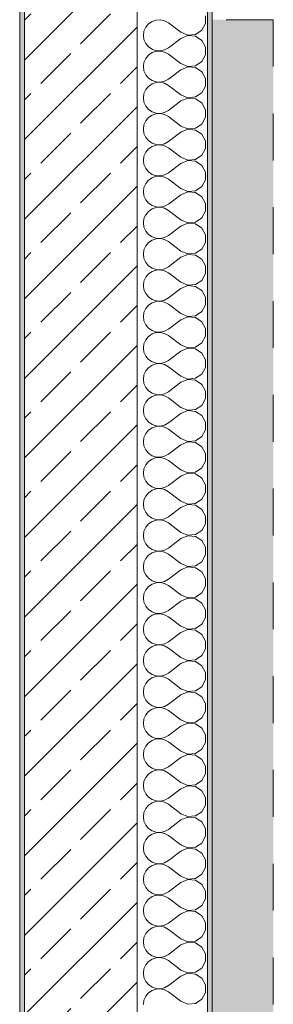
# Model space of a CAD drawing. Header units: metres. Extents: x -3.6 to 84.5, y -11 to 16.8.
# Tile 196 of 229: x 62.025 to 62.565, y 3 to 5.1. Entities that reach past the tile are written whole.
import ezdxf

# ---------------------------------------------------------------- set-up
doc = ezdxf.new("R2010")
doc.units = ezdxf.units.M
doc.header["$MEASUREMENT"] = 0
doc.linetypes.add('Strichlinie eng', pattern=[0.115, 0.075, -0.04])
for name, color, linetype in [('301 - Elemente.Linie', 7, 'Continuous'), ('302 - Elemente.Schraffur', 7, 'Continuous'), ('604 - Struktur.Wand Aussen', 7, 'Continuous')]:
    doc.layers.add(name, color=color, linetype=linetype)

# ---------------------------------------------------------------- blocks, each defined once
blk = doc.blocks.new('*X118')
at = {"layer": '604 - Struktur.Wand Aussen', "color": 7, "linetype": 'Continuous', "lineweight": 5}
for p, q in [((62.4207, 5.0919), (62.4207, 5.1081)), ((62.2933, 5.0842), (62.2896, 5.0758)), ((62.2992, 5.0913), (62.2933, 5.0842)), ((62.3068, 5.0965), (62.2992, 5.0913)), ((62.3155, 5.0994), (62.3068, 5.0965)), ((62.3247, 5.0999), (62.3155, 5.0994)), ((62.3336, 5.0978), (62.3247, 5.0999)), ((62.3417, 5.0933), (62.3336, 5.0978)), ((62.3684, 5.0733), (62.3417, 5.0933)), ((62.413, 5.0776), (62.4207, 5.0919)), ((62.2896, 5.0758), (62.2884, 5.0667)), ((62.2884, 5.0667), (62.2896, 5.0576)), ((62.3684, 5.0733), (62.3833, 5.067)), ((62.3833, 5.0663), (62.3684, 5.06)), ((62.3833, 5.067), (62.3995, 5.0686)), ((62.3995, 5.0648), (62.3833, 5.0663)), ((62.3995, 5.0686), (62.413, 5.0776)), ((62.413, 5.0558), (62.3995, 5.0648)), ((62.2896, 5.0576), (62.2933, 5.0491)), ((62.2933, 5.0491), (62.2992, 5.0421)), ((62.2992, 5.0421), (62.3068, 5.0369)), ((62.3336, 5.0355), (62.3417, 5.04)), ((62.3684, 5.06), (62.3417, 5.04)), ((62.4207, 5.0415), (62.413, 5.0558)), ((62.4207, 5.0252), (62.4207, 5.0415)), ((62.2992, 5.0246), (62.2933, 5.0175)), ((62.3068, 5.0298), (62.2992, 5.0246)), ((62.3068, 5.0369), (62.3155, 5.0339)), ((62.3155, 5.0328), (62.3068, 5.0298)), ((62.3155, 5.0339), (62.3247, 5.0335)), ((62.3247, 5.0332), (62.3155, 5.0328)), ((62.3247, 5.0335), (62.3336, 5.0355)), ((62.3336, 5.0311), (62.3247, 5.0332)), ((62.3417, 5.0267), (62.3336, 5.0311)), ((62.3684, 5.0067), (62.3417, 5.0267)), ((62.413, 5.0109), (62.4207, 5.0252)), ((62.2896, 5.0091), (62.2884, 5)), ((62.2884, 5), (62.2896, 4.9909)), ((62.2933, 5.0175), (62.2896, 5.0091)), ((62.3684, 5.0067), (62.3833, 5.0004)), ((62.3833, 4.9996), (62.3684, 4.9933)), ((62.3833, 5.0004), (62.3995, 5.0019)), ((62.3995, 4.9981), (62.3833, 4.9996)), ((62.3995, 5.0019), (62.413, 5.0109)), ((62.413, 4.9891), (62.3995, 4.9981)), ((62.2896, 4.9909), (62.2933, 4.9825)), ((62.2933, 4.9825), (62.2992, 4.9754)), ((62.3684, 4.9933), (62.3417, 4.9733)), ((62.4207, 4.9748), (62.413, 4.9891)), ((62.2992, 4.9579), (62.2933, 4.9509)), ((62.2992, 4.9754), (62.3068, 4.9702)), ((62.3068, 4.9631), (62.2992, 4.9579)), ((62.3068, 4.9702), (62.3155, 4.9672)), ((62.3155, 4.9661), (62.3068, 4.9631)), ((62.3155, 4.9672), (62.3247, 4.9668)), ((62.3247, 4.9665), (62.3155, 4.9661)), ((62.3247, 4.9668), (62.3336, 4.9689)), ((62.3336, 4.9645), (62.3247, 4.9665)), ((62.3336, 4.9689), (62.3417, 4.9733)), ((62.3417, 4.96), (62.3336, 4.9645)), ((62.3684, 4.94), (62.3417, 4.96)), ((62.413, 4.9442), (62.4207, 4.9585)), ((62.4207, 4.9585), (62.4207, 4.9748)), ((62.2896, 4.9424), (62.2884, 4.9333)), ((62.2933, 4.9509), (62.2896, 4.9424)), ((62.3684, 4.94), (62.3833, 4.9337)), ((62.3833, 4.9337), (62.3995, 4.9352)), ((62.3995, 4.9352), (62.413, 4.9442)), ((62.2884, 4.9333), (62.2896, 4.9242)), ((62.2896, 4.9242), (62.2933, 4.9158)), ((62.2933, 4.9158), (62.2992, 4.9087)), ((62.3684, 4.9267), (62.3417, 4.9067)), ((62.3833, 4.933), (62.3684, 4.9267)), ((62.3995, 4.9314), (62.3833, 4.933)), ((62.413, 4.9224), (62.3995, 4.9314)), ((62.4207, 4.9081), (62.413, 4.9224)), ((62.2992, 4.9087), (62.3068, 4.9035)), ((62.3068, 4.8965), (62.2992, 4.8913)), ((62.3068, 4.9035), (62.3155, 4.9006)), ((62.3155, 4.8994), (62.3068, 4.8965)), ((62.3155, 4.9006), (62.3247, 4.9001)), ((62.3247, 4.8999), (62.3155, 4.8994)), ((62.3247, 4.9001), (62.3336, 4.9022)), ((62.3336, 4.8978), (62.3247, 4.8999)), ((62.3336, 4.9022), (62.3417, 4.9067)), ((62.3417, 4.8933), (62.3336, 4.8978)), ((62.3684, 4.8733), (62.3417, 4.8933)), ((62.4207, 4.8919), (62.4207, 4.9081)), ((62.2896, 4.8758), (62.2884, 4.8667)), ((62.2933, 4.8842), (62.2896, 4.8758)), ((62.2992, 4.8913), (62.2933, 4.8842)), ((62.3684, 4.8733), (62.3833, 4.867)), ((62.3995, 4.8686), (62.413, 4.8776)), ((62.413, 4.8776), (62.4207, 4.8919)), ((62.2884, 4.8667), (62.2896, 4.8576)), ((62.2896, 4.8576), (62.2933, 4.8491)), ((62.3684, 4.86), (62.3417, 4.84)), ((62.3833, 4.8663), (62.3684, 4.86)), ((62.3833, 4.867), (62.3995, 4.8686)), ((62.3995, 4.8648), (62.3833, 4.8663)), ((62.413, 4.8558), (62.3995, 4.8648)), ((62.4207, 4.8415), (62.413, 4.8558)), ((62.2933, 4.8491), (62.2992, 4.8421)), ((62.2992, 4.8421), (62.3068, 4.8369)), ((62.3068, 4.8298), (62.2992, 4.8246)), ((62.3068, 4.8369), (62.3155, 4.8339)), ((62.3155, 4.8328), (62.3068, 4.8298)), ((62.3155, 4.8339), (62.3247, 4.8335)), ((62.3247, 4.8332), (62.3155, 4.8328)), ((62.3247, 4.8335), (62.3336, 4.8355)), ((62.3336, 4.8311), (62.3247, 4.8332)), ((62.3336, 4.8355), (62.3417, 4.84)), ((62.3417, 4.8267), (62.3336, 4.8311)), ((62.4207, 4.8252), (62.4207, 4.8415)), ((62.2896, 4.8091), (62.2884, 4.8)), ((62.2933, 4.8175), (62.2896, 4.8091)), ((62.2992, 4.8246), (62.2933, 4.8175)), ((62.3684, 4.8067), (62.3417, 4.8267)), ((62.3995, 4.8019), (62.413, 4.8109)), ((62.413, 4.8109), (62.4207, 4.8252)), ((62.2884, 4.8), (62.2896, 4.7909)), ((62.2896, 4.7909), (62.2933, 4.7825)), ((62.3684, 4.7933), (62.3417, 4.7733)), ((62.3684, 4.8067), (62.3833, 4.8004)), ((62.3833, 4.7996), (62.3684, 4.7933)), ((62.3833, 4.8004), (62.3995, 4.8019)), ((62.3995, 4.7981), (62.3833, 4.7996)), ((62.413, 4.7891), (62.3995, 4.7981)), ((62.4207, 4.7748), (62.413, 4.7891)), ((62.2933, 4.7825), (62.2992, 4.7754)), ((62.2992, 4.7754), (62.3068, 4.7702)), ((62.3068, 4.7702), (62.3155, 4.7672)), ((62.3155, 4.7672), (62.3247, 4.7668)), ((62.3247, 4.7668), (62.3336, 4.7689)), ((62.3336, 4.7689), (62.3417, 4.7733)), ((62.4207, 4.7585), (62.4207, 4.7748)), ((62.2933, 4.7509), (62.2896, 4.7424)), ((62.2992, 4.7579), (62.2933, 4.7509)), ((62.3068, 4.7631), (62.2992, 4.7579)), ((62.3155, 4.7661), (62.3068, 4.7631)), ((62.3247, 4.7665), (62.3155, 4.7661)), ((62.3336, 4.7645), (62.3247, 4.7665)), ((62.3417, 4.76), (62.3336, 4.7645)), ((62.3684, 4.74), (62.3417, 4.76)), ((62.413, 4.7442), (62.4207, 4.7585)), ((62.2896, 4.7424), (62.2884, 4.7333)), ((62.2884, 4.7333), (62.2896, 4.7242)), ((62.3684, 4.7267), (62.3417, 4.7067)), ((62.3684, 4.74), (62.3833, 4.7337)), ((62.3833, 4.733), (62.3684, 4.7267)), ((62.3833, 4.7337), (62.3995, 4.7352)), ((62.3995, 4.7314), (62.3833, 4.733)), ((62.3995, 4.7352), (62.413, 4.7442)), ((62.413, 4.7224), (62.3995, 4.7314)), ((62.2896, 4.7242), (62.2933, 4.7158)), ((62.2933, 4.7158), (62.2992, 4.7087)), ((62.2992, 4.7087), (62.3068, 4.7035)), ((62.3336, 4.7022), (62.3417, 4.7067)), ((62.4207, 4.7081), (62.413, 4.7224)), ((62.4207, 4.6919), (62.4207, 4.7081)), ((62.2933, 4.6842), (62.2896, 4.6758)), ((62.2992, 4.6913), (62.2933, 4.6842)), ((62.3068, 4.6965), (62.2992, 4.6913)), ((62.3068, 4.7035), (62.3155, 4.7006)), ((62.3155, 4.6994), (62.3068, 4.6965)), ((62.3155, 4.7006), (62.3247, 4.7001)), ((62.3247, 4.6999), (62.3155, 4.6994)), ((62.3247, 4.7001), (62.3336, 4.7022)), ((62.3336, 4.6978), (62.3247, 4.6999)), ((62.3417, 4.6933), (62.3336, 4.6978)), ((62.3684, 4.6733), (62.3417, 4.6933)), ((62.413, 4.6776), (62.4207, 4.6919)), ((62.2896, 4.6758), (62.2884, 4.6667)), ((62.2884, 4.6667), (62.2896, 4.6576)), ((62.3684, 4.6733), (62.3833, 4.667)), ((62.3833, 4.6663), (62.3684, 4.66)), ((62.3833, 4.667), (62.3995, 4.6686)), ((62.3995, 4.6648), (62.3833, 4.6663)), ((62.3995, 4.6686), (62.413, 4.6776)), ((62.413, 4.6558), (62.3995, 4.6648)), ((62.2896, 4.6576), (62.2933, 4.6491)), ((62.2933, 4.6491), (62.2992, 4.6421)), ((62.2992, 4.6421), (62.3068, 4.6369)), ((62.3684, 4.66), (62.3417, 4.64)), ((62.4207, 4.6415), (62.413, 4.6558)), ((62.4207, 4.6252), (62.4207, 4.6415)), ((62.2992, 4.6246), (62.2933, 4.6175)), ((62.3068, 4.6298), (62.2992, 4.6246)), ((62.3068, 4.6369), (62.3155, 4.6339)), ((62.3155, 4.6328), (62.3068, 4.6298)), ((62.3155, 4.6339), (62.3247, 4.6335)), ((62.3247, 4.6332), (62.3155, 4.6328)), ((62.3247, 4.6335), (62.3336, 4.6355)), ((62.3336, 4.6311), (62.3247, 4.6332)), ((62.3336, 4.6355), (62.3417, 4.64)), ((62.3417, 4.6267), (62.3336, 4.6311)), ((62.3684, 4.6067), (62.3417, 4.6267)), ((62.413, 4.6109), (62.4207, 4.6252)), ((62.2896, 4.6091), (62.2884, 4.6)), ((62.2884, 4.6), (62.2896, 4.5909)), ((62.2933, 4.6175), (62.2896, 4.6091)), ((62.3684, 4.6067), (62.3833, 4.6004)), ((62.3833, 4.5996), (62.3684, 4.5933)), ((62.3833, 4.6004), (62.3995, 4.6019)), ((62.3995, 4.5981), (62.3833, 4.5996)), ((62.3995, 4.6019), (62.413, 4.6109)), ((62.2896, 4.5909), (62.2933, 4.5825)), ((62.2933, 4.5825), (62.2992, 4.5754)), ((62.3684, 4.5933), (62.3417, 4.5733)), ((62.413, 4.5891), (62.3995, 4.5981)), ((62.4207, 4.5748), (62.413, 4.5891)), ((62.2992, 4.5579), (62.2933, 4.5509)), ((62.2992, 4.5754), (62.3068, 4.5702)), ((62.3068, 4.5631), (62.2992, 4.5579)), ((62.3068, 4.5702), (62.3155, 4.5672)), ((62.3155, 4.5661), (62.3068, 4.5631)), ((62.3155, 4.5672), (62.3247, 4.5668)), ((62.3247, 4.5665), (62.3155, 4.5661)), ((62.3247, 4.5668), (62.3336, 4.5689)), ((62.3336, 4.5645), (62.3247, 4.5665)), ((62.3336, 4.5689), (62.3417, 4.5733)), ((62.3417, 4.56), (62.3336, 4.5645)), ((62.3684, 4.54), (62.3417, 4.56)), ((62.413, 4.5442), (62.4207, 4.5585)), ((62.4207, 4.5585), (62.4207, 4.5748)), ((62.2896, 4.5424), (62.2884, 4.5333)), ((62.2933, 4.5509), (62.2896, 4.5424)), ((62.3684, 4.54), (62.3833, 4.5337)), ((62.3995, 4.5352), (62.413, 4.5442)), ((62.2884, 4.5333), (62.2896, 4.5242)), ((62.2896, 4.5242), (62.2933, 4.5158)), ((62.2933, 4.5158), (62.2992, 4.5087)), ((62.3684, 4.5267), (62.3417, 4.5067)), ((62.3833, 4.533), (62.3684, 4.5267)), ((62.3833, 4.5337), (62.3995, 4.5352)), ((62.3995, 4.5314), (62.3833, 4.533)), ((62.413, 4.5224), (62.3995, 4.5314)), ((62.4207, 4.5081), (62.413, 4.5224)), ((62.2992, 4.5087), (62.3068, 4.5035)), ((62.3068, 4.4965), (62.2992, 4.4913)), ((62.3068, 4.5035), (62.3155, 4.5006)), ((62.3155, 4.4994), (62.3068, 4.4965)), ((62.3155, 4.5006), (62.3247, 4.5001)), ((62.3247, 4.4999), (62.3155, 4.4994)), ((62.3247, 4.5001), (62.3336, 4.5022)), ((62.3336, 4.4978), (62.3247, 4.4999)), ((62.3336, 4.5022), (62.3417, 4.5067)), ((62.3417, 4.4933), (62.3336, 4.4978)), ((62.4207, 4.4919), (62.4207, 4.5081)), ((62.2896, 4.4758), (62.2884, 4.4667)), ((62.2933, 4.4842), (62.2896, 4.4758)), ((62.2992, 4.4913), (62.2933, 4.4842)), ((62.3684, 4.4733), (62.3417, 4.4933)), ((62.3684, 4.4733), (62.3833, 4.467)), ((62.3995, 4.4686), (62.413, 4.4776)), ((62.413, 4.4776), (62.4207, 4.4919)), ((62.2884, 4.4667), (62.2896, 4.4576)), ((62.2896, 4.4576), (62.2933, 4.4491)), ((62.3684, 4.46), (62.3417, 4.44)), ((62.3833, 4.4663), (62.3684, 4.46)), ((62.3833, 4.467), (62.3995, 4.4686)), ((62.3995, 4.4648), (62.3833, 4.4663)), ((62.413, 4.4558), (62.3995, 4.4648)), ((62.4207, 4.4415), (62.413, 4.4558)), ((62.2933, 4.4491), (62.2992, 4.4421)), ((62.2992, 4.4421), (62.3068, 4.4369)), ((62.3068, 4.4369), (62.3155, 4.4339)), ((62.3155, 4.4328), (62.3068, 4.4298)), ((62.3155, 4.4339), (62.3247, 4.4335)), ((62.3247, 4.4332), (62.3155, 4.4328)), ((62.3247, 4.4335), (62.3336, 4.4355)), ((62.3336, 4.4311), (62.3247, 4.4332)), ((62.3336, 4.4355), (62.3417, 4.44)), ((62.3417, 4.4267), (62.3336, 4.4311)), ((62.4207, 4.4252), (62.4207, 4.4415)), ((62.2933, 4.4175), (62.2896, 4.4091)), ((62.2992, 4.4246), (62.2933, 4.4175)), ((62.3068, 4.4298), (62.2992, 4.4246)), ((62.3684, 4.4067), (62.3417, 4.4267)), ((62.3995, 4.4019), (62.413, 4.4109)), ((62.413, 4.4109), (62.4207, 4.4252)), ((62.2896, 4.4091), (62.2884, 4.4)), ((62.2884, 4.4), (62.2896, 4.3909)), ((62.2896, 4.3909), (62.2933, 4.3825)), ((62.3684, 4.3933), (62.3417, 4.3733)), ((62.3684, 4.4067), (62.3833, 4.4004)), ((62.3833, 4.3996), (62.3684, 4.3933)), ((62.3833, 4.4004), (62.3995, 4.4019)), ((62.3995, 4.3981), (62.3833, 4.3996)), ((62.413, 4.3891), (62.3995, 4.3981)), ((62.4207, 4.3748), (62.413, 4.3891)), ((62.2933, 4.3825), (62.2992, 4.3754)), ((62.2992, 4.3754), (62.3068, 4.3702)), ((62.3068, 4.3702), (62.3155, 4.3672)), ((62.3247, 4.3668), (62.3336, 4.3689)), ((62.3336, 4.3689), (62.3417, 4.3733)), ((62.4207, 4.3585), (62.4207, 4.3748)), ((62.2933, 4.3509), (62.2896, 4.3424)), ((62.2992, 4.3579), (62.2933, 4.3509)), ((62.3068, 4.3631), (62.2992, 4.3579)), ((62.3155, 4.3661), (62.3068, 4.3631)), ((62.3155, 4.3672), (62.3247, 4.3668)), ((62.3247, 4.3665), (62.3155, 4.3661)), ((62.3336, 4.3645), (62.3247, 4.3665)), ((62.3417, 4.36), (62.3336, 4.3645)), ((62.3684, 4.34), (62.3417, 4.36)), ((62.413, 4.3442), (62.4207, 4.3585)), ((62.2896, 4.3424), (62.2884, 4.3333)), ((62.2884, 4.3333), (62.2896, 4.3242)), ((62.3684, 4.3267), (62.3417, 4.3067)), ((62.3684, 4.34), (62.3833, 4.3337)), ((62.3833, 4.333), (62.3684, 4.3267)), ((62.3833, 4.3337), (62.3995, 4.3352)), ((62.3995, 4.3314), (62.3833, 4.333)), ((62.3995, 4.3352), (62.413, 4.3442)), ((62.413, 4.3224), (62.3995, 4.3314)), ((62.2896, 4.3242), (62.2933, 4.3158)), ((62.2933, 4.3158), (62.2992, 4.3087)), ((62.2992, 4.3087), (62.3068, 4.3035)), ((62.3336, 4.3022), (62.3417, 4.3067)), ((62.4207, 4.3081), (62.413, 4.3224)), ((62.4207, 4.2919), (62.4207, 4.3081)), ((62.2933, 4.2842), (62.2896, 4.2758)), ((62.2992, 4.2913), (62.2933, 4.2842)), ((62.3068, 4.2965), (62.2992, 4.2913)), ((62.3068, 4.3035), (62.3155, 4.3006)), ((62.3155, 4.2994), (62.3068, 4.2965)), ((62.3155, 4.3006), (62.3247, 4.3001)), ((62.3247, 4.2999), (62.3155, 4.2994)), ((62.3247, 4.3001), (62.3336, 4.3022)), ((62.3336, 4.2978), (62.3247, 4.2999)), ((62.3417, 4.2933), (62.3336, 4.2978)), ((62.3684, 4.2733), (62.3417, 4.2933)), ((62.413, 4.2776), (62.4207, 4.2919)), ((62.2896, 4.2758), (62.2884, 4.2667)), ((62.2884, 4.2667), (62.2896, 4.2576)), ((62.3684, 4.2733), (62.3833, 4.267)), ((62.3833, 4.2663), (62.3684, 4.26)), ((62.3833, 4.267), (62.3995, 4.2686)), ((62.3995, 4.2648), (62.3833, 4.2663)), ((62.3995, 4.2686), (62.413, 4.2776)), ((62.413, 4.2558), (62.3995, 4.2648)), ((62.2896, 4.2576), (62.2933, 4.2491)), ((62.2933, 4.2491), (62.2992, 4.2421)), ((62.2992, 4.2421), (62.3068, 4.2369)), ((62.3684, 4.26), (62.3417, 4.24)), ((62.4207, 4.2415), (62.413, 4.2558)), ((62.2992, 4.2246), (62.2933, 4.2175)), ((62.3068, 4.2298), (62.2992, 4.2246)), ((62.3068, 4.2369), (62.3155, 4.2339)), ((62.3155, 4.2328), (62.3068, 4.2298)), ((62.3155, 4.2339), (62.3247, 4.2335)), ((62.3247, 4.2332), (62.3155, 4.2328)), ((62.3247, 4.2335), (62.3336, 4.2355)), ((62.3336, 4.2311), (62.3247, 4.2332)), ((62.3336, 4.2355), (62.3417, 4.24)), ((62.3417, 4.2267), (62.3336, 4.2311)), ((62.3684, 4.2067), (62.3417, 4.2267)), ((62.413, 4.2109), (62.4207, 4.2252)), ((62.4207, 4.2252), (62.4207, 4.2415)), ((62.2896, 4.2091), (62.2884, 4.2)), ((62.2884, 4.2), (62.2896, 4.1909)), ((62.2933, 4.2175), (62.2896, 4.2091)), ((62.3684, 4.2067), (62.3833, 4.2004)), ((62.3833, 4.2004), (62.3995, 4.2019)), ((62.3995, 4.2019), (62.413, 4.2109)), ((62.2896, 4.1909), (62.2933, 4.1825)), ((62.2933, 4.1825), (62.2992, 4.1754)), ((62.3684, 4.1933), (62.3417, 4.1733)), ((62.3833, 4.1996), (62.3684, 4.1933)), ((62.3995, 4.1981), (62.3833, 4.1996)), ((62.413, 4.1891), (62.3995, 4.1981)), ((62.4207, 4.1748), (62.413, 4.1891)), ((62.2992, 4.1579), (62.2933, 4.1509)), ((62.2992, 4.1754), (62.3068, 4.1702)), ((62.3068, 4.1631), (62.2992, 4.1579)), ((62.3068, 4.1702), (62.3155, 4.1672)), ((62.3155, 4.1661), (62.3068, 4.1631)), ((62.3155, 4.1672), (62.3247, 4.1668)), ((62.3247, 4.1665), (62.3155, 4.1661)), ((62.3247, 4.1668), (62.3336, 4.1689)), ((62.3336, 4.1645), (62.3247, 4.1665)), ((62.3336, 4.1689), (62.3417, 4.1733)), ((62.3417, 4.16), (62.3336, 4.1645)), ((62.3684, 4.14), (62.3417, 4.16)), ((62.413, 4.1442), (62.4207, 4.1585)), ((62.4207, 4.1585), (62.4207, 4.1748)), ((62.2896, 4.1424), (62.2884, 4.1333)), ((62.2933, 4.1509), (62.2896, 4.1424)), ((62.3684, 4.14), (62.3833, 4.1337)), ((62.3995, 4.1352), (62.413, 4.1442)), ((62.2884, 4.1333), (62.2896, 4.1242)), ((62.2896, 4.1242), (62.2933, 4.1158)), ((62.2933, 4.1158), (62.2992, 4.1087)), ((62.3684, 4.1267), (62.3417, 4.1067)), ((62.3833, 4.133), (62.3684, 4.1267)), ((62.3833, 4.1337), (62.3995, 4.1352)), ((62.3995, 4.1314), (62.3833, 4.133)), ((62.413, 4.1224), (62.3995, 4.1314)), ((62.4207, 4.1081), (62.413, 4.1224)), ((62.2992, 4.1087), (62.3068, 4.1035)), ((62.3068, 4.0965), (62.2992, 4.0913)), ((62.3068, 4.1035), (62.3155, 4.1006)), ((62.3155, 4.0994), (62.3068, 4.0965)), ((62.3155, 4.1006), (62.3247, 4.1001)), ((62.3247, 4.0999), (62.3155, 4.0994)), ((62.3247, 4.1001), (62.3336, 4.1022)), ((62.3336, 4.0978), (62.3247, 4.0999)), ((62.3336, 4.1022), (62.3417, 4.1067)), ((62.3417, 4.0933), (62.3336, 4.0978)), ((62.4207, 4.0919), (62.4207, 4.1081)), ((62.2896, 4.0758), (62.2884, 4.0667)), ((62.2933, 4.0842), (62.2896, 4.0758)), ((62.2992, 4.0913), (62.2933, 4.0842)), ((62.3684, 4.0733), (62.3417, 4.0933)), ((62.3995, 4.0686), (62.413, 4.0776)), ((62.413, 4.0776), (62.4207, 4.0919)), ((62.2884, 4.0667), (62.2896, 4.0576)), ((62.2896, 4.0576), (62.2933, 4.0491)), ((62.3684, 4.06), (62.3417, 4.04)), ((62.3684, 4.0733), (62.3833, 4.067)), ((62.3833, 4.0663), (62.3684, 4.06)), ((62.3833, 4.067), (62.3995, 4.0686)), ((62.3995, 4.0648), (62.3833, 4.0663)), ((62.413, 4.0558), (62.3995, 4.0648)), ((62.4207, 4.0415), (62.413, 4.0558)), ((62.2933, 4.0491), (62.2992, 4.0421)), ((62.2992, 4.0421), (62.3068, 4.0369)), ((62.3068, 4.0369), (62.3155, 4.0339)), ((62.3155, 4.0328), (62.3068, 4.0298)), ((62.3155, 4.0339), (62.3247, 4.0335)), ((62.3247, 4.0332), (62.3155, 4.0328)), ((62.3247, 4.0335), (62.3336, 4.0355)), ((62.3336, 4.0311), (62.3247, 4.0332)), ((62.3336, 4.0355), (62.3417, 4.04)), ((62.4207, 4.0252), (62.4207, 4.0415)), ((62.2933, 4.0175), (62.2896, 4.0091)), ((62.2992, 4.0246), (62.2933, 4.0175)), ((62.3068, 4.0298), (62.2992, 4.0246)), ((62.3417, 4.0267), (62.3336, 4.0311)), ((62.3684, 4.0067), (62.3417, 4.0267)), ((62.3995, 4.0019), (62.413, 4.0109)), ((62.413, 4.0109), (62.4207, 4.0252)), ((62.2896, 4.0091), (62.2884, 4)), ((62.2884, 4), (62.2896, 3.9909)), ((62.2896, 3.9909), (62.2933, 3.9825)), ((62.3684, 3.9933), (62.3417, 3.9733)), ((62.3684, 4.0067), (62.3833, 4.0004)), ((62.3833, 3.9996), (62.3684, 3.9933)), ((62.3833, 4.0004), (62.3995, 4.0019)), ((62.3995, 3.9981), (62.3833, 3.9996)), ((62.413, 3.9891), (62.3995, 3.9981)), ((62.2933, 3.9825), (62.2992, 3.9754)), ((62.2992, 3.9754), (62.3068, 3.9702)), ((62.3068, 3.9702), (62.3155, 3.9672)), ((62.3247, 3.9668), (62.3336, 3.9689)), ((62.3336, 3.9689), (62.3417, 3.9733)), ((62.4207, 3.9748), (62.413, 3.9891)), ((62.4207, 3.9585), (62.4207, 3.9748)), ((62.2933, 3.9509), (62.2896, 3.9424)), ((62.2992, 3.9579), (62.2933, 3.9509)), ((62.3068, 3.9631), (62.2992, 3.9579)), ((62.3155, 3.9661), (62.3068, 3.9631)), ((62.3155, 3.9672), (62.3247, 3.9668)), ((62.3247, 3.9665), (62.3155, 3.9661)), ((62.3336, 3.9645), (62.3247, 3.9665)), ((62.3417, 3.96), (62.3336, 3.9645)), ((62.3684, 3.94), (62.3417, 3.96)), ((62.413, 3.9442), (62.4207, 3.9585)), ((62.2896, 3.9424), (62.2884, 3.9333)), ((62.2884, 3.9333), (62.2896, 3.9242)), ((62.3684, 3.94), (62.3833, 3.9337)), ((62.3833, 3.933), (62.3684, 3.9267)), ((62.3833, 3.9337), (62.3995, 3.9352)), ((62.3995, 3.9314), (62.3833, 3.933)), ((62.3995, 3.9352), (62.413, 3.9442)), ((62.413, 3.9224), (62.3995, 3.9314)), ((62.2896, 3.9242), (62.2933, 3.9158)), ((62.2933, 3.9158), (62.2992, 3.9087)), ((62.2992, 3.9087), (62.3068, 3.9035)), ((62.3336, 3.9022), (62.3417, 3.9067)), ((62.3684, 3.9267), (62.3417, 3.9067)), ((62.4207, 3.9081), (62.413, 3.9224)), ((62.4207, 3.8919), (62.4207, 3.9081)), ((62.2992, 3.8913), (62.2933, 3.8842)), ((62.3068, 3.8965), (62.2992, 3.8913)), ((62.3068, 3.9035), (62.3155, 3.9006)), ((62.3155, 3.8994), (62.3068, 3.8965)), ((62.3155, 3.9006), (62.3247, 3.9001)), ((62.3247, 3.8999), (62.3155, 3.8994)), ((62.3247, 3.9001), (62.3336, 3.9022)), ((62.3336, 3.8978), (62.3247, 3.8999)), ((62.3417, 3.8933), (62.3336, 3.8978)), ((62.3684, 3.8733), (62.3417, 3.8933)), ((62.413, 3.8776), (62.4207, 3.8919)), ((62.2896, 3.8758), (62.2884, 3.8667)), ((62.2884, 3.8667), (62.2896, 3.8576)), ((62.2933, 3.8842), (62.2896, 3.8758)), ((62.3684, 3.8733), (62.3833, 3.867)), ((62.3833, 3.8663), (62.3684, 3.86)), ((62.3833, 3.867), (62.3995, 3.8686)), ((62.3995, 3.8648), (62.3833, 3.8663)), ((62.3995, 3.8686), (62.413, 3.8776)), ((62.413, 3.8558), (62.3995, 3.8648)), ((62.2896, 3.8576), (62.2933, 3.8491)), ((62.2933, 3.8491), (62.2992, 3.8421)), ((62.3684, 3.86), (62.3417, 3.84)), ((62.4207, 3.8415), (62.413, 3.8558)), ((62.2992, 3.8246), (62.2933, 3.8175)), ((62.2992, 3.8421), (62.3068, 3.8369)), ((62.3068, 3.8298), (62.2992, 3.8246)), ((62.3068, 3.8369), (62.3155, 3.8339)), ((62.3155, 3.8328), (62.3068, 3.8298)), ((62.3155, 3.8339), (62.3247, 3.8335)), ((62.3247, 3.8332), (62.3155, 3.8328)), ((62.3247, 3.8335), (62.3336, 3.8355)), ((62.3336, 3.8311), (62.3247, 3.8332)), ((62.3336, 3.8355), (62.3417, 3.84)), ((62.3417, 3.8267), (62.3336, 3.8311)), ((62.3684, 3.8067), (62.3417, 3.8267)), ((62.413, 3.8109), (62.4207, 3.8252)), ((62.4207, 3.8252), (62.4207, 3.8415)), ((62.2896, 3.8091), (62.2884, 3.8)), ((62.2933, 3.8175), (62.2896, 3.8091)), ((62.3684, 3.8067), (62.3833, 3.8004)), ((62.3833, 3.8004), (62.3995, 3.8019)), ((62.3995, 3.8019), (62.413, 3.8109)), ((62.2884, 3.8), (62.2896, 3.7909)), ((62.2896, 3.7909), (62.2933, 3.7825)), ((62.2933, 3.7825), (62.2992, 3.7754)), ((62.3684, 3.7933), (62.3417, 3.7733)), ((62.3833, 3.7996), (62.3684, 3.7933)), ((62.3995, 3.7981), (62.3833, 3.7996)), ((62.413, 3.7891), (62.3995, 3.7981)), ((62.4207, 3.7748), (62.413, 3.7891)), ((62.2992, 3.7754), (62.3068, 3.7702)), ((62.3068, 3.7631), (62.2992, 3.7579)), ((62.3068, 3.7702), (62.3155, 3.7672)), ((62.3155, 3.7661), (62.3068, 3.7631)), ((62.3155, 3.7672), (62.3247, 3.7668)), ((62.3247, 3.7665), (62.3155, 3.7661)), ((62.3247, 3.7668), (62.3336, 3.7689)), ((62.3336, 3.7645), (62.3247, 3.7665)), ((62.3336, 3.7689), (62.3417, 3.7733)), ((62.3417, 3.76), (62.3336, 3.7645)), ((62.3684, 3.74), (62.3417, 3.76)), ((62.4207, 3.7585), (62.4207, 3.7748)), ((62.2896, 3.7424), (62.2884, 3.7333)), ((62.2933, 3.7509), (62.2896, 3.7424)), ((62.2992, 3.7579), (62.2933, 3.7509)), ((62.3684, 3.74), (62.3833, 3.7337)), ((62.3995, 3.7352), (62.413, 3.7442)), ((62.413, 3.7442), (62.4207, 3.7585)), ((62.2884, 3.7333), (62.2896, 3.7242)), ((62.2896, 3.7242), (62.2933, 3.7158)), ((62.3684, 3.7267), (62.3417, 3.7067)), ((62.3833, 3.733), (62.3684, 3.7267)), ((62.3833, 3.7337), (62.3995, 3.7352)), ((62.3995, 3.7314), (62.3833, 3.733)), ((62.413, 3.7224), (62.3995, 3.7314)), ((62.4207, 3.7081), (62.413, 3.7224)), ((62.2933, 3.7158), (62.2992, 3.7087)), ((62.2992, 3.7087), (62.3068, 3.7035)), ((62.3068, 3.6965), (62.2992, 3.6913)), ((62.3068, 3.7035), (62.3155, 3.7006)), ((62.3155, 3.6994), (62.3068, 3.6965)), ((62.3155, 3.7006), (62.3247, 3.7001)), ((62.3247, 3.6999), (62.3155, 3.6994)), ((62.3247, 3.7001), (62.3336, 3.7022)), ((62.3336, 3.6978), (62.3247, 3.6999)), ((62.3336, 3.7022), (62.3417, 3.7067)), ((62.3417, 3.6933), (62.3336, 3.6978)), ((62.4207, 3.6919), (62.4207, 3.7081)), ((62.2896, 3.6758), (62.2884, 3.6667)), ((62.2933, 3.6842), (62.2896, 3.6758)), ((62.2992, 3.6913), (62.2933, 3.6842)), ((62.3684, 3.6733), (62.3417, 3.6933)), ((62.3995, 3.6686), (62.413, 3.6776)), ((62.413, 3.6776), (62.4207, 3.6919)), ((62.2884, 3.6667), (62.2896, 3.6576)), ((62.2896, 3.6576), (62.2933, 3.6491)), ((62.3684, 3.66), (62.3417, 3.64)), ((62.3684, 3.6733), (62.3833, 3.667)), ((62.3833, 3.6663), (62.3684, 3.66)), ((62.3833, 3.667), (62.3995, 3.6686)), ((62.3995, 3.6648), (62.3833, 3.6663)), ((62.413, 3.6558), (62.3995, 3.6648)), ((62.4207, 3.6415), (62.413, 3.6558)), ((62.2933, 3.6491), (62.2992, 3.6421)), ((62.2992, 3.6421), (62.3068, 3.6369)), ((62.3068, 3.6369), (62.3155, 3.6339)), ((62.3155, 3.6339), (62.3247, 3.6335)), ((62.3247, 3.6332), (62.3155, 3.6328)), ((62.3247, 3.6335), (62.3336, 3.6355)), ((62.3336, 3.6311), (62.3247, 3.6332)), ((62.3336, 3.6355), (62.3417, 3.64)), ((62.4207, 3.6252), (62.4207, 3.6415)), ((62.2933, 3.6175), (62.2896, 3.6091)), ((62.2992, 3.6246), (62.2933, 3.6175)), ((62.3068, 3.6298), (62.2992, 3.6246)), ((62.3155, 3.6328), (62.3068, 3.6298)), ((62.3417, 3.6267), (62.3336, 3.6311)), ((62.3684, 3.6067), (62.3417, 3.6267)), ((62.413, 3.6109), (62.4207, 3.6252)), ((62.2896, 3.6091), (62.2884, 3.6)), ((62.2884, 3.6), (62.2896, 3.5909)), ((62.2896, 3.5909), (62.2933, 3.5825)), ((62.3684, 3.5933), (62.3417, 3.5733)), ((62.3684, 3.6067), (62.3833, 3.6004)), ((62.3833, 3.5996), (62.3684, 3.5933)), ((62.3833, 3.6004), (62.3995, 3.6019)), ((62.3995, 3.5981), (62.3833, 3.5996)), ((62.3995, 3.6019), (62.413, 3.6109)), ((62.413, 3.5891), (62.3995, 3.5981)), ((62.2933, 3.5825), (62.2992, 3.5754)), ((62.2992, 3.5754), (62.3068, 3.5702)), ((62.3068, 3.5702), (62.3155, 3.5672)), ((62.3336, 3.5689), (62.3417, 3.5733)), ((62.4207, 3.5748), (62.413, 3.5891)), ((62.4207, 3.5585), (62.4207, 3.5748)), ((62.2933, 3.5509), (62.2896, 3.5424)), ((62.2992, 3.5579), (62.2933, 3.5509)), ((62.3068, 3.5631), (62.2992, 3.5579)), ((62.3155, 3.5661), (62.3068, 3.5631)), ((62.3155, 3.5672), (62.3247, 3.5668)), ((62.3247, 3.5665), (62.3155, 3.5661)), ((62.3247, 3.5668), (62.3336, 3.5689)), ((62.3336, 3.5645), (62.3247, 3.5665)), ((62.3417, 3.56), (62.3336, 3.5645)), ((62.3684, 3.54), (62.3417, 3.56)), ((62.413, 3.5442), (62.4207, 3.5585)), ((62.2896, 3.5424), (62.2884, 3.5333)), ((62.2884, 3.5333), (62.2896, 3.5242)), ((62.3684, 3.54), (62.3833, 3.5337)), ((62.3833, 3.533), (62.3684, 3.5267)), ((62.3833, 3.5337), (62.3995, 3.5352)), ((62.3995, 3.5314), (62.3833, 3.533)), ((62.3995, 3.5352), (62.413, 3.5442)), ((62.413, 3.5224), (62.3995, 3.5314)), ((62.2896, 3.5242), (62.2933, 3.5158)), ((62.2933, 3.5158), (62.2992, 3.5087)), ((62.2992, 3.5087), (62.3068, 3.5035)), ((62.3684, 3.5267), (62.3417, 3.5067)), ((62.4207, 3.5081), (62.413, 3.5224)), ((62.4207, 3.4919), (62.4207, 3.5081)), ((62.2992, 3.4913), (62.2933, 3.4842)), ((62.3068, 3.4965), (62.2992, 3.4913)), ((62.3068, 3.5035), (62.3155, 3.5006)), ((62.3155, 3.4994), (62.3068, 3.4965)), ((62.3155, 3.5006), (62.3247, 3.5001)), ((62.3247, 3.4999), (62.3155, 3.4994)), ((62.3247, 3.5001), (62.3336, 3.5022)), ((62.3336, 3.4978), (62.3247, 3.4999)), ((62.3336, 3.5022), (62.3417, 3.5067)), ((62.3417, 3.4933), (62.3336, 3.4978)), ((62.3684, 3.4733), (62.3417, 3.4933)), ((62.413, 3.4776), (62.4207, 3.4919)), ((62.2896, 3.4758), (62.2884, 3.4667)), ((62.2884, 3.4667), (62.2896, 3.4576)), ((62.2933, 3.4842), (62.2896, 3.4758)), ((62.3684, 3.4733), (62.3833, 3.467)), ((62.3833, 3.4663), (62.3684, 3.46)), ((62.3833, 3.467), (62.3995, 3.4686)), ((62.3995, 3.4648), (62.3833, 3.4663)), ((62.3995, 3.4686), (62.413, 3.4776)), ((62.2896, 3.4576), (62.2933, 3.4491)), ((62.2933, 3.4491), (62.2992, 3.4421)), ((62.3684, 3.46), (62.3417, 3.44)), ((62.413, 3.4558), (62.3995, 3.4648)), ((62.4207, 3.4415), (62.413, 3.4558)), ((62.2992, 3.4246), (62.2933, 3.4175)), ((62.2992, 3.4421), (62.3068, 3.4369)), ((62.3068, 3.4298), (62.2992, 3.4246)), ((62.3068, 3.4369), (62.3155, 3.4339)), ((62.3155, 3.4328), (62.3068, 3.4298)), ((62.3155, 3.4339), (62.3247, 3.4335)), ((62.3247, 3.4332), (62.3155, 3.4328)), ((62.3247, 3.4335), (62.3336, 3.4355)), ((62.3336, 3.4311), (62.3247, 3.4332)), ((62.3336, 3.4355), (62.3417, 3.44)), ((62.3417, 3.4267), (62.3336, 3.4311)), ((62.3684, 3.4067), (62.3417, 3.4267)), ((62.413, 3.4109), (62.4207, 3.4252)), ((62.4207, 3.4252), (62.4207, 3.4415)), ((62.2896, 3.4091), (62.2884, 3.4)), ((62.2933, 3.4175), (62.2896, 3.4091)), ((62.3684, 3.4067), (62.3833, 3.4004)), ((62.3833, 3.4004), (62.3995, 3.4019)), ((62.3995, 3.4019), (62.413, 3.4109)), ((62.2884, 3.4), (62.2896, 3.3909)), ((62.2896, 3.3909), (62.2933, 3.3825)), ((62.2933, 3.3825), (62.2992, 3.3754)), ((62.3684, 3.3933), (62.3417, 3.3733)), ((62.3833, 3.3996), (62.3684, 3.3933)), ((62.3995, 3.3981), (62.3833, 3.3996)), ((62.413, 3.3891), (62.3995, 3.3981)), ((62.4207, 3.3748), (62.413, 3.3891)), ((62.2992, 3.3754), (62.3068, 3.3702)), ((62.3068, 3.3631), (62.2992, 3.3579)), ((62.3068, 3.3702), (62.3155, 3.3672)), ((62.3155, 3.3661), (62.3068, 3.3631)), ((62.3155, 3.3672), (62.3247, 3.3668)), ((62.3247, 3.3665), (62.3155, 3.3661)), ((62.3247, 3.3668), (62.3336, 3.3689)), ((62.3336, 3.3645), (62.3247, 3.3665)), ((62.3336, 3.3689), (62.3417, 3.3733)), ((62.3417, 3.36), (62.3336, 3.3645)), ((62.3684, 3.34), (62.3417, 3.36)), ((62.4207, 3.3585), (62.4207, 3.3748)), ((62.2896, 3.3424), (62.2884, 3.3333)), ((62.2933, 3.3509), (62.2896, 3.3424)), ((62.2992, 3.3579), (62.2933, 3.3509)), ((62.3684, 3.34), (62.3833, 3.3337)), ((62.3995, 3.3352), (62.413, 3.3442)), ((62.413, 3.3442), (62.4207, 3.3585)), ((62.2884, 3.3333), (62.2896, 3.3242)), ((62.2896, 3.3242), (62.2933, 3.3158)), ((62.3684, 3.3267), (62.3417, 3.3067)), ((62.3833, 3.333), (62.3684, 3.3267)), ((62.3833, 3.3337), (62.3995, 3.3352)), ((62.3995, 3.3314), (62.3833, 3.333)), ((62.413, 3.3224), (62.3995, 3.3314)), ((62.4207, 3.3081), (62.413, 3.3224)), ((62.2933, 3.3158), (62.2992, 3.3087)), ((62.2992, 3.3087), (62.3068, 3.3035)), ((62.3068, 3.3035), (62.3155, 3.3006)), ((62.3155, 3.2994), (62.3068, 3.2965)), ((62.3155, 3.3006), (62.3247, 3.3001)), ((62.3247, 3.2999), (62.3155, 3.2994)), ((62.3247, 3.3001), (62.3336, 3.3022)), ((62.3336, 3.2978), (62.3247, 3.2999)), ((62.3336, 3.3022), (62.3417, 3.3067)), ((62.3417, 3.2933), (62.3336, 3.2978)), ((62.4207, 3.2919), (62.4207, 3.3081)), ((62.2933, 3.2842), (62.2896, 3.2758)), ((62.2992, 3.2913), (62.2933, 3.2842)), ((62.3068, 3.2965), (62.2992, 3.2913)), ((62.3684, 3.2733), (62.3417, 3.2933)), ((62.3995, 3.2686), (62.413, 3.2776)), ((62.413, 3.2776), (62.4207, 3.2919)), ((62.2896, 3.2758), (62.2884, 3.2667)), ((62.2884, 3.2667), (62.2896, 3.2576)), ((62.2896, 3.2576), (62.2933, 3.2491)), ((62.3684, 3.26), (62.3417, 3.24)), ((62.3684, 3.2733), (62.3833, 3.267)), ((62.3833, 3.2663), (62.3684, 3.26)), ((62.3833, 3.267), (62.3995, 3.2686)), ((62.3995, 3.2648), (62.3833, 3.2663)), ((62.413, 3.2558), (62.3995, 3.2648)), ((62.4207, 3.2415), (62.413, 3.2558)), ((62.2933, 3.2491), (62.2992, 3.2421)), ((62.2992, 3.2421), (62.3068, 3.2369)), ((62.3068, 3.2369), (62.3155, 3.2339)), ((62.3155, 3.2339), (62.3247, 3.2335)), ((62.3247, 3.2335), (62.3336, 3.2355)), ((62.3336, 3.2355), (62.3417, 3.24)), ((62.4207, 3.2252), (62.4207, 3.2415)), ((62.2933, 3.2175), (62.2896, 3.2091)), ((62.2992, 3.2246), (62.2933, 3.2175)), ((62.3068, 3.2298), (62.2992, 3.2246)), ((62.3155, 3.2328), (62.3068, 3.2298)), ((62.3247, 3.2332), (62.3155, 3.2328)), ((62.3336, 3.2311), (62.3247, 3.2332)), ((62.3417, 3.2267), (62.3336, 3.2311)), ((62.3684, 3.2067), (62.3417, 3.2267)), ((62.413, 3.2109), (62.4207, 3.2252)), ((62.2896, 3.2091), (62.2884, 3.2)), ((62.2884, 3.2), (62.2896, 3.1909)), ((62.3684, 3.1933), (62.3417, 3.1733)), ((62.3684, 3.2067), (62.3833, 3.2004)), ((62.3833, 3.1996), (62.3684, 3.1933)), ((62.3833, 3.2004), (62.3995, 3.2019)), ((62.3995, 3.1981), (62.3833, 3.1996)), ((62.3995, 3.2019), (62.413, 3.2109)), ((62.413, 3.1891), (62.3995, 3.1981)), ((62.2896, 3.1909), (62.2933, 3.1825)), ((62.2933, 3.1825), (62.2992, 3.1754)), ((62.2992, 3.1754), (62.3068, 3.1702)), ((62.3336, 3.1689), (62.3417, 3.1733)), ((62.4207, 3.1748), (62.413, 3.1891)), ((62.4207, 3.1585), (62.4207, 3.1748)), ((62.2933, 3.1509), (62.2896, 3.1424)), ((62.2992, 3.1579), (62.2933, 3.1509)), ((62.3068, 3.1631), (62.2992, 3.1579)), ((62.3068, 3.1702), (62.3155, 3.1672)), ((62.3155, 3.1661), (62.3068, 3.1631)), ((62.3155, 3.1672), (62.3247, 3.1668)), ((62.3247, 3.1665), (62.3155, 3.1661)), ((62.3247, 3.1668), (62.3336, 3.1689)), ((62.3336, 3.1645), (62.3247, 3.1665)), ((62.3417, 3.16), (62.3336, 3.1645)), ((62.3684, 3.14), (62.3417, 3.16)), ((62.413, 3.1442), (62.4207, 3.1585)), ((62.2896, 3.1424), (62.2884, 3.1333)), ((62.2884, 3.1333), (62.2896, 3.1242)), ((62.3684, 3.14), (62.3833, 3.1337)), ((62.3833, 3.133), (62.3684, 3.1267)), ((62.3833, 3.1337), (62.3995, 3.1352)), ((62.3995, 3.1314), (62.3833, 3.133)), ((62.3995, 3.1352), (62.413, 3.1442)), ((62.413, 3.1224), (62.3995, 3.1314)), ((62.2896, 3.1242), (62.2933, 3.1158)), ((62.2933, 3.1158), (62.2992, 3.1087)), ((62.2992, 3.1087), (62.3068, 3.1035)), ((62.3684, 3.1267), (62.3417, 3.1067)), ((62.4207, 3.1081), (62.413, 3.1224)), ((62.4207, 3.0919), (62.4207, 3.1081)), ((62.2992, 3.0913), (62.2933, 3.0842)), ((62.3068, 3.0965), (62.2992, 3.0913)), ((62.3068, 3.1035), (62.3155, 3.1006)), ((62.3155, 3.0994), (62.3068, 3.0965)), ((62.3155, 3.1006), (62.3247, 3.1001)), ((62.3247, 3.0999), (62.3155, 3.0994)), ((62.3247, 3.1001), (62.3336, 3.1022)), ((62.3336, 3.0978), (62.3247, 3.0999)), ((62.3336, 3.1022), (62.3417, 3.1067)), ((62.3417, 3.0933), (62.3336, 3.0978)), ((62.3684, 3.0733), (62.3417, 3.0933)), ((62.413, 3.0776), (62.4207, 3.0919)), ((62.2896, 3.0758), (62.2884, 3.0667)), ((62.2884, 3.0667), (62.2896, 3.0576)), ((62.2933, 3.0842), (62.2896, 3.0758)), ((62.3684, 3.0733), (62.3833, 3.067)), ((62.3833, 3.0663), (62.3684, 3.06)), ((62.3833, 3.067), (62.3995, 3.0686)), ((62.3995, 3.0648), (62.3833, 3.0663)), ((62.3995, 3.0686), (62.413, 3.0776)), ((62.2896, 3.0576), (62.2933, 3.0491)), ((62.2933, 3.0491), (62.2992, 3.0421)), ((62.3684, 3.06), (62.3417, 3.04)), ((62.413, 3.0558), (62.3995, 3.0648)), ((62.4207, 3.0415), (62.413, 3.0558)), ((62.2992, 3.0246), (62.2933, 3.0175)), ((62.2992, 3.0421), (62.3068, 3.0369)), ((62.3068, 3.0298), (62.2992, 3.0246)), ((62.3068, 3.0369), (62.3155, 3.0339)), ((62.3155, 3.0328), (62.3068, 3.0298)), ((62.3155, 3.0339), (62.3247, 3.0335)), ((62.3247, 3.0332), (62.3155, 3.0328)), ((62.3247, 3.0335), (62.3336, 3.0355)), ((62.3336, 3.0311), (62.3247, 3.0332)), ((62.3336, 3.0355), (62.3417, 3.04)), ((62.3417, 3.0267), (62.3336, 3.0311)), ((62.3684, 3.0067), (62.3417, 3.0267)), ((62.413, 3.0109), (62.4207, 3.0252)), ((62.4207, 3.0252), (62.4207, 3.0415)), ((62.2896, 3.0091), (62.2884, 3)), ((62.2933, 3.0175), (62.2896, 3.0091)), ((62.3684, 3.0067), (62.3833, 3.0004)), ((62.3995, 3.0019), (62.413, 3.0109)), ((62.3833, 3.0004), (62.3995, 3.0019))]:
    blk.add_line(p, q, dxfattribs=at)

msp = doc.modelspace()

# ---------------------------------------------------------------- hatches: boundary and pattern name
at = {"layer": '302 - Elemente.Schraffur', "linetype": 'Continuous', "lineweight": 0, "true_color": 0x2f2f2f}
msp.add_hatch(color=250, dxfattribs=at).paths.add_polyline_path([(62.565, 5.1), (62.435, 5.1), (62.435, -3.31), (62.565, -3.31)])
at = {"layer": '604 - Struktur.Wand Aussen', "linetype": 'Continuous', "lineweight": 0, "true_color": 0x000000}
h = msp.add_hatch(dxfattribs=at)
h.set_pattern_fill('Beton__Stahlbeton_0001', color=18, style=0, pattern_type=2)
h.set_pattern_definition([(45, (0, 0), (-0.08485281, 0.08485281), []), (45, (-0.04243, 0.04243), (-0.08485281, 0.08485281), [0.09, -0.03])])
h.paths.add_polyline_path([(62.275, 0.245), (62.275, 5.975), (62.035, 5.975), (62.035, 0.245)])
h = msp.add_hatch(dxfattribs=at)
h.set_pattern_fill('Verputz_0001', color=18, style=0, pattern_type=2)
h.set_pattern_definition([(0, (0, 0), (0, 0.08660254), [0, -0.05]), (0, (0.025, 0.0433), (0, 0.08660254), [0, -0.05])])
h.paths.add_polyline_path([(62.435, 5.975), (62.425, 5.975), (62.425, -0.145), (62.435, -0.145)])
h = msp.add_hatch(dxfattribs=at)
h.set_pattern_fill('Gips_0001', color=18, style=0, pattern_type=2)
h.set_pattern_definition([(45, (0, 0), (-0.01767767, 0.01767767), [0, -0.025])])
h.paths.add_polyline_path([(62.025, 5.19), (62.025, 0.71), (62.035, 0.71), (62.035, 5.19)])

# ---------------------------------------------------------------- linework, layer by layer
at = {"layer": '301 - Elemente.Linie', "color": 253, "linetype": 'Strichlinie eng', "lineweight": 13, "true_color": 0xa0a0a0, "flags": 128}
for points in [[(62.565, 5.1), (62.41, 5.1)], [(62.565, 5.1), (62.565, -3.31)]]:
    msp.add_lwpolyline(points, dxfattribs=at)
at = {"layer": '604 - Struktur.Wand Aussen', "color": 7, "linetype": 'Continuous', "lineweight": 13}
for p, q in [((62.275, 0.245), (62.275, 5.975)), ((62.035, 5.19), (62.035, 0.71))]:
    msp.add_line(p, q, dxfattribs=at)
at = {"layer": '604 - Struktur.Wand Aussen', "color": 7, "linetype": 'Continuous', "lineweight": 5}
msp.add_line((62.425, -0.005), (62.425, 5.975), dxfattribs=at)
at = {"layer": '604 - Struktur.Wand Aussen', "color": 7, "linetype": 'Continuous', "lineweight": 5, "flags": 128}
for points in [[(62.435, -0.145), (62.435, 5.975)], [(62.025, 5.19), (62.025, 0.71)]]:
    msp.add_lwpolyline(points, dxfattribs=at)

# ---------------------------------------------------------------- block references
at = {"layer": '604 - Struktur.Wand Aussen', "color": 7, "lineweight": 18}
msp.add_blockref('*X118', (0, 0), dxfattribs=at)

doc.saveas('drawing.dxf')
